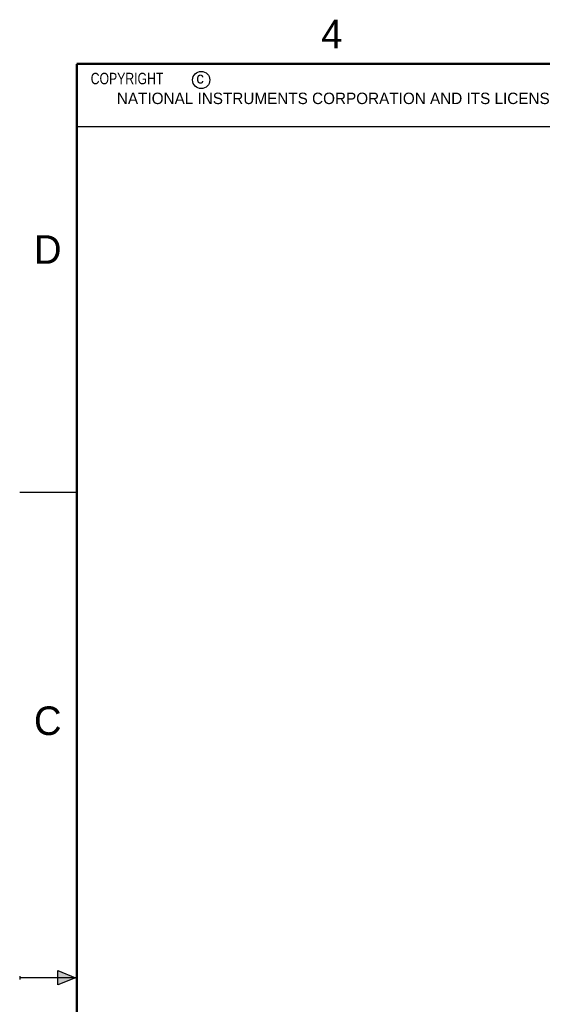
# Model space of a CAD drawing. Header units: inches. Extents: x 0 to 22, y 0 to 17.
# Tile 7 of 35: x 0 to 4.6, y 8.3 to 16.9. Entities that reach past the tile are written whole.
import ezdxf

# ---------------------------------------------------------------- set-up
doc = ezdxf.new("R2010")
doc.units = ezdxf.units.IN
doc.header["$LTSCALE"] = 1.21
doc.header["$MEASUREMENT"] = 0
doc.layers.get('0').update_dxf_attribs({"linetype": 'CONTINUOUS'})
doc.styles.get("Standard").update_dxf_attribs({"font": 'txt', "width": 0.8})

msp = doc.modelspace()

# ---------------------------------------------------------------- hatches: boundary and pattern name
at = {"linetype": 'CONTINUOUS'}
msp.add_hatch(color=2, dxfattribs=at).paths.add_polyline_path([(0.3337, 8.5625), (0.49, 8.5), (0.3337, 8.4375)])

# ---------------------------------------------------------------- linework, layer by layer
at = {"color": 2, "linetype": 'CONTINUOUS'}
for p, q in [((0.4999, 16.5), (9.1249, 16.5)), ((0.4999, 16.5), (0.4999, 15.9531)), ((0.4999, 15.9531), (9.1249, 15.9531)), ((0, 12.75), (0.5, 12.75)), ((0.3337, 8.4375), (0.3337, 8.5625)), ((0.3337, 8.5625), (0.49, 8.5)), ((0, 8.515), (0, 8.485)), ((0.49, 8.5), (0, 8.5)), ((0.49, 8.5), (0.3337, 8.4375))]:
    msp.add_line(p, q, dxfattribs=at)
at = {"color": 7, "linetype": 'CONTINUOUS', "const_width": 0.02}
for points in [[(0.5, 16.5), (0.5, 0.5)], [(21.5, 16.5), (0.5, 16.5)]]:
    msp.add_lwpolyline(points, dxfattribs=at)
at = {"color": 2, "linetype": 'CONTINUOUS'}
msp.add_circle((1.5893, 16.359), 0.0754, dxfattribs=at)

# ---------------------------------------------------------------- texts
for s, height, p in [('4', 0.25, (2.64, 16.6369)), ('c', 0.1, (1.5463, 16.328)), ('NATIONAL INSTRUMENTS CORPORATION AND ITS LICENSORS.  ALL RIGHTS RESERVED.', 0.1, (0.851, 16.1482)), ('D', 0.25, (0.125, 14.75)), ('C', 0.25, (0.125, 10.625))]:
    msp.add_text(s, height=height, dxfattribs=at).set_placement(p)
at = {"color": 2, "linetype": 'CONTINUOUS', "insert": (0.5624, 16.4219), "char_height": 0.1, "width": 1.2, "attachment_point": 1}
msp.add_mtext('  COPYRIGHT    ', dxfattribs=at)

doc.saveas('drawing.dxf')
